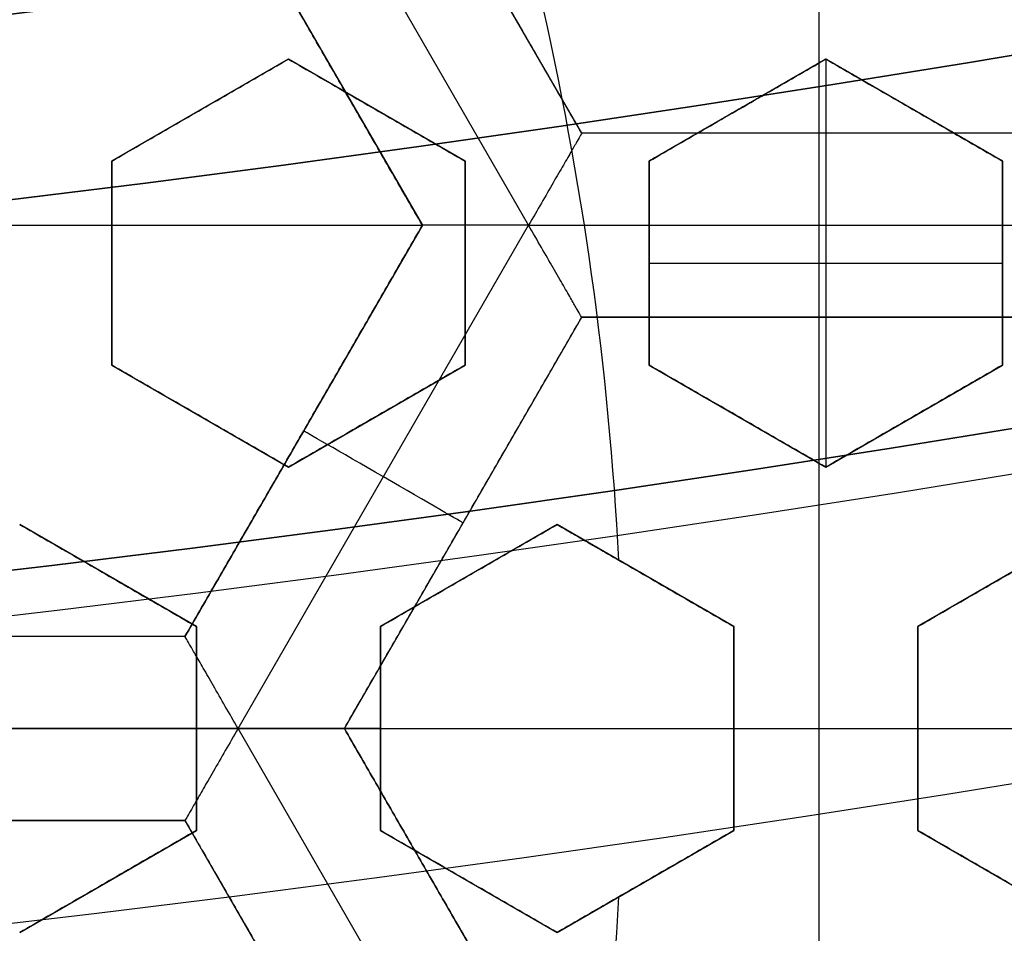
# Model space of a CAD drawing. Header units: centimetres. Extents: x -14.2 to 14.2, y -23.9 to 0.
# Tile 55 of 256: x 0.365 to 0.499, y -23.078 to -22.954. Entities that reach past the tile are written whole.
import ezdxf

# ---------------------------------------------------------------- set-up
doc = ezdxf.new("R2010")
doc.units = ezdxf.units.CM
doc.layers.add('Default', color=7, linetype='Continuous', true_color=0x000000)

# ---------------------------------------------------------------- blocks, each defined once
blk = doc.blocks.new('Block 10')
at = {"layer": 'Default', "extrusion": (0, -1, 0)}
for centre, radius in [((0, 20, 11.64412469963), 3.056153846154), ((0, 20, 11.74393517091), 3.15), ((0, 20, 12.75), 3.15), ((0, 20, 12.8), 3.149999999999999), ((0, 20, 12.85), 3.15), ((0, 20, 13.5), 3), ((0, 20, 16.45), 3.05), ((0, 20, 16.45), 2.975), ((0, 20, 16.65), 3.05)]:
    blk.add_arc(centre, radius, 0, 180, dxfattribs=at)
at = {"layer": 'Default', "extrusion": (0, 1, 0)}
for centre, radius, end in [((0, 20, -11.821967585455), 3.149999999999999, 180), ((0, 20, -11.9), 3.15, 180), ((0, 20, -13.625), 3, 179.9999999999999), ((0, 20, -13.75), 3, 180), ((0, 20, -16.30510174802), 3.097618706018, 180), ((3.552713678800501e-16, 20, -16.41899023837), 3.15, 180), ((0, 20, -16.534495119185), 3.149999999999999, 180), ((0, 20, -16.55), 3.050000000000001, 180), ((0, 20, -16.55), 2.974999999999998, 180), ((0, 20, -16.65), 3.15, 180), ((0, 20, -16.65), 2.975, 180)]:
    blk.add_arc(centre, radius, 0, end, dxfattribs=at)

msp = doc.modelspace()

# ---------------------------------------------------------------- linework, layer by layer
at = {"layer": 'Default'}
for p, q in [((0.4736, -22.96914163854, -4.2725), (0.4736, -22.85742436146, -4.2725)), ((0.434134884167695, -22.98164069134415, -4.352499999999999), (0.3946678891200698, -22.9132818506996, -4.3525)), ((0.4413502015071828, -22.96914198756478, -4.306251), (0.4090998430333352, -22.91328272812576, -4.306251)), ((0.3874504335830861, -22.92578237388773, -4.306251), (0.4197007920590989, -22.98164163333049, -4.306251)), ((0.4035755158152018, -22.95371183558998, -4.340002), (0.4035755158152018, -22.95371183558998, -4.2725)), ((0.4015000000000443, -22.95906733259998, -3.100746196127), (0.3775000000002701, -22.97292373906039, -3.100746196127)), ((0.4255000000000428, -22.97292373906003, -3.109324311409), (0.4015000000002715, -22.95906733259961, -3.109324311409)), ((0.4745000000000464, -22.95906733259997, -3.120229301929), (0.4505000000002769, -22.97292373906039, -3.120229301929)), ((0.4985000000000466, -22.97292373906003, -3.12497704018), (0.4745000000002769, -22.95906733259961, -3.12497704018)), ((0.4745000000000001, -22.9590673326, -3.145), (0.4745000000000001, -23.01449295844, -3.145)), ((0.3895000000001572, -22.96599553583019, -3.127342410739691), (0.3895000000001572, -22.96599553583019, -3.07413352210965)), ((0.4135000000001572, -22.96599553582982, -3.135892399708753), (0.4135000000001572, -22.96599553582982, -3.082683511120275)), ((0.4625000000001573, -22.96599553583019, -3.145), (0.4625000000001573, -22.96599553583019, -3.100197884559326)), ((0.4865000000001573, -22.96599553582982, -3.145), (0.4865000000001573, -22.96599553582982, -3.108799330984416)), ((0.5058504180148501, -22.96914163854, -4.306251), (0.44135, -22.96914163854, -4.306251)), ((0.47360041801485, -22.96914163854, -4.340002), (0.47360041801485, -22.96914163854, -4.2725)), ((0.3775, -22.97292373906, -3.0951128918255), (0.3775, -23.00063655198, -3.0951128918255)), ((0.4255, -23.00063655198, -3.112360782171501), (0.4255, -22.97292373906, -3.112360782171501)), ((0.4505, -22.97292373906, -3.1195287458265), (0.4505, -23.00063655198, -3.1195287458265)), ((0.4985000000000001, -23.00063655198, -3.128217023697), (0.4985000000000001, -22.97292373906, -3.128217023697)), ((0.2907006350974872, -22.981641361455, -4.2725), (0.4197006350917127, -22.981641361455, -4.2725)), ((0.4197007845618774, -22.98164110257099, -4.306251), (0.3874506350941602, -23.03750000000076, -4.306251)), ((0.3946689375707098, -23.04999933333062, -4.3525), (0.4341345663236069, -22.98164285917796, -4.3525)), ((0.4341348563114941, -22.98164336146, -4.352499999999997), (0.5130664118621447, -22.98164336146, -4.352499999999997)), ((0.3775, -22.98678014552, -3.121628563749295), (0.3775, -22.98678014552, -3.068419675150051)), ((0.4255, -22.98678014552, -3.138885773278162), (0.4255, -22.98678014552, -3.085676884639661)), ((0.4505, -22.98678014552, -3.145), (0.4505, -22.98678014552, -3.094682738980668)), ((0.4505, -22.98678014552, -3.145), (0.4985000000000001, -22.98678014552, -3.145)), ((0.4985000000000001, -22.98678014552, -3.145), (0.4985000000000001, -22.98678014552, -3.111999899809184)), ((0.4090999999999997, -23.05, -4.306251), (0.4413499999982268, -22.99414136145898, -4.306251)), ((0.44135, -22.99414136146, -4.306251), (0.50585, -22.99414136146, -4.306251)), ((0.4736, -23.10585863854, -4.2725), (0.4736, -22.99414136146, -4.2725)), ((0.4736, -22.99414136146, -4.340002), (0.4736, -22.99414136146, -4.2725)), ((0.3775000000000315, -23.00063655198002, -3.0983483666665), (0.4014999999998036, -23.01449295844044, -3.0983483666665)), ((0.4015000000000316, -23.01449295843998, -3.1070181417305), (0.425499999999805, -23.00063655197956, -3.1070181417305)), ((0.4505000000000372, -23.00063655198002, -3.1195287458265), (0.4744999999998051, -23.01449295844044, -3.1195287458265)), ((0.4745000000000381, -23.01449295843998, -3.1236471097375), (0.4984999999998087, -23.00063655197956, -3.1236471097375)), ((0.3894999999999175, -23.00756475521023, -3.124921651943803), (0.3894999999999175, -23.00756475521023, -3.07171276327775)), ((0.4134999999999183, -23.00756475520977, -3.13360851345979), (0.4134999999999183, -23.00756475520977, -3.080399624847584)), ((0.4624999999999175, -23.00756475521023, -3.145), (0.4624999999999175, -23.00756475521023, -3.098150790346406)), ((0.4864999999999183, -23.00756475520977, -3.145), (0.4864999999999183, -23.00756475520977, -3.106851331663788)), ((0.4035757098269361, -23.00957055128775, -4.340002), (0.4035757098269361, -23.00957055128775, -4.2725)), ((0.3889999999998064, -23.03614359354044, -3.0931647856), (0.3650000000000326, -23.02228718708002, -3.0931647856)), ((0.4379999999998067, -23.02228718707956, -3.1109648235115), (0.4140000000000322, -23.03614359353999, -3.1109648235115)), ((0.4252249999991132, -23.02207068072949, -4.340002), (0.4252249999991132, -23.02207068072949, -4.2725)), ((0.4619999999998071, -23.03614359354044, -3.1169226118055), (0.4380000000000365, -23.02228718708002, -3.1169226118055)), ((0.5109999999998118, -23.02228718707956, -3.125716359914), (0.4870000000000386, -23.03614359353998, -3.125716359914)), ((0.3769999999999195, -23.02921539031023, -3.119741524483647), (0.3769999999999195, -23.02921539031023, -3.066532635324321)), ((0.4259999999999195, -23.02921539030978, -3.137552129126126), (0.4259999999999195, -23.02921539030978, -3.084343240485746)), ((0.4499999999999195, -23.02921539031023, -3.145), (0.4499999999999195, -23.02921539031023, -3.093068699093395)), ((0.389, -23.06385640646, -3.097341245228), (0.389, -23.03614359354, -3.097341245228)), ((0.414, -23.03614359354, -3.106437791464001), (0.414, -23.06385640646, -3.106437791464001)), ((0.462, -23.06385640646, -3.12113086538), (0.462, -23.03614359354, -3.12113086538)), ((0.487, -23.03614359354, -3.125680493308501), (0.487, -23.06385640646, -3.125680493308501)), ((0.38745094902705, -23.0375, -4.306251), (0.3229506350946, -23.0375, -4.306251)), ((0.1937629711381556, -23.05, -3.145), (0.462, -23.05, -3.145)), ((0.3946674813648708, -23.049998, -4.352499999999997), (0.3157341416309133, -23.049998, -4.352499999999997)), ((0.389, -23.05, -3.123900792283), (0.389, -23.05, -3.070691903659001)), ((0.4341349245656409, -23.11835776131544, -4.352499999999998), (0.3946682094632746, -23.04999940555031, -4.3525)), ((0.4091, -23.05, -4.2725), (0.5381, -23.05, -4.2725)), ((0.4413502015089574, -23.10585898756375, -4.306251), (0.4091000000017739, -23.04999999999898, -4.306251)), ((0.414, -23.05, -3.13300004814), (0.414, -23.05, -3.079791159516)), ((0.462, -23.05, -3.145), (0.462, -23.05, -3.09726173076)), ((0.487, -23.05, -3.145), (0.487, -23.05, -3.106360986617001)), ((0.487, -23.05, -3.145), (0.5349999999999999, -23.05, -3.145)), ((0.3229502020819, -23.0625, -4.306251), (0.38745094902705, -23.0625, -4.306251)), ((0.3874504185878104, -23.06249962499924, -4.306251), (0.4197007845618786, -23.11835889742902, -4.306251)), ((0.3650000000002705, -23.0777128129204, -3.0931647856), (0.3890000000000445, -23.06385640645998, -3.0931647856)), ((0.4140000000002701, -23.06385640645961, -3.1109648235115), (0.4380000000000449, -23.07771281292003, -3.1109648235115)), ((0.4380000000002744, -23.0777128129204, -3.1169226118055), (0.4620000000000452, -23.06385640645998, -3.1169226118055)), ((0.4870000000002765, -23.06385640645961, -3.125716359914), (0.5110000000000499, -23.07771281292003, -3.125716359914)), ((0.3770000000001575, -23.07078460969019, -3.119741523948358), (0.3770000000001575, -23.07078460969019, -3.066532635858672)), ((0.4260000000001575, -23.07078460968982, -3.137552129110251), (0.4260000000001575, -23.07078460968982, -3.084343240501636)), ((0.4500000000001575, -23.07078460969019, -3.145), (0.4500000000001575, -23.07078460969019, -3.093068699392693))]:
    msp.add_line(p, q, dxfattribs=at)
at = {"layer": 'Default', "extrusion": (0, 0, -1)}
for centre, radius, start, end in [((0, -23.05, 3), 0.9, 90, 270), ((0, -23.05, 3.789997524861), 0.9, 90, 270), ((0, -23.05, 4.600000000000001), 0.8550000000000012, 90.00000000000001, 270), ((0, -23.05, 4.286758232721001), 0.835, 90.00000000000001, 270), ((0, -23.05, 4.3375), 0.82, 0, 180), ((0, -23.05, 4.295), 0.8074999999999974, 90, 270), ((0, -23.05, 4.3125), 0.795, 0, 180), ((0, -23.05, 4.178651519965), 0.775, 90.00000000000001, 180), ((0, -23.05, 4.2025), 0.7575000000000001, 0, 180), ((0, -23.05, 4.245), 0.7574999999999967, 90, 270), ((0, -23.05, 4.2725), 0.7275, 0, 180), ((0, -23.05, 3.125), 0.6775000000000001, 0, 180), ((0, -23.05, 3.135), 0.677500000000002, 0, 180), ((-4.440892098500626e-17, -23.05, 3.1075), 0.6725, 0, 180), ((-4.440892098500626e-17, -23.05, 3.145), 0.6725, 0, 180), ((-4.440892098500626e-17, -23.05, 4.2725), 0.6675, 0, 180), ((0, -23.05, 3.126519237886), 0.6125, 0, 180), ((0, -23.05, 3.1125), 0.6075, 0, 180), ((0, -23.05, 3.145), 0.6075, 0, 180), ((0, -23.05, 3.05), 0.6000000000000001, 90, 270), ((0, -23.05, 3.120895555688), 0.5500000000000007, 0, 180), ((0, -23.05, 4.3375), 0.82, 180, 0), ((0, -23.05, 4.3125), 0.795, 180, 0), ((0, -23.05, 4.2025), 0.7575000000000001, 180, 0), ((0, -23.05, 4.2725), 0.7275, 180, 0), ((0, -23.05, 3.125), 0.6775000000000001, 180, 0), ((0, -23.05, 3.135), 0.6774999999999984, 180, 0), ((4.440892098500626e-17, -23.05, 3.145), 0.6725, 180, 0), ((4.440892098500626e-17, -23.05, 3.1075), 0.6725, 180, 0), ((4.440892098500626e-17, -23.05, 4.2725), 0.6675, 180, 0), ((0, -23.05, 3.126519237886), 0.6125, 180, 0), ((0, -23.05, 3.145), 0.6075, 180, 0), ((0, -23.05, 3.1125), 0.6075, 180, 0), ((0, -23.05, 4.378480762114), 0.6075, 180, 0), ((0, -23.05, 4.3975), 0.6075, 180, 0), ((0, -23.05, 3.120895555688), 0.5500000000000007, 180, 0)]:
    msp.add_arc(centre, radius, start, end, dxfattribs=at)
at = {"layer": 'Default'}
for centre, radius, start, end in [((-8.96831017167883e-45, -23.05, -4.58), 0.8349999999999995, 270, 90), ((0, -23.05, -4.4333791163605), 0.8349999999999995, 270, 89.99999999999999), ((0, -23.05, -4.3125), 0.7825000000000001, 0, 180), ((0, -23.05, -4.207003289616), 0.775, 270, 90), ((0, -23.05, -4.192827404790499), 0.775, 270, 89.99999999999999), ((0, -23.05, -4.287500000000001), 0.7575000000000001, 0, 180), ((0, -23.05, -4.245), 0.7575000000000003, 0, 180), ((0, -23.05, -3.1), 0.7025000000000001, 0, 180), ((0, -23.05, -3.145), 0.6775000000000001, 0, 180), ((0, -23.05, -3.12625), 0.6724999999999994, 0, 180), ((0, -23.05, -4.3675), 0.6675, 0, 180), ((0, -23.05, -4.32), 0.6675000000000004, 0, 180), ((0, -23.05, -4.3975), 0.6375000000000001, 0, 180), ((0, -23.05, -3.1075), 0.6367740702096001, 0, 180), ((-4.440892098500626e-17, -23.05, -3.145), 0.6231698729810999, 0, 180), ((0, -23.05, -4.378480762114), 0.6075, 0, 180), ((0, -23.05, -4.3975), 0.6075, 0, 180), ((0, -23.05, -4.387990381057), 0.6074999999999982, 0, 180), ((0, -23.05, -3.12875), 0.6074999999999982, 0, 180), ((0, -23.05, -3), 0.6000000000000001, 270, 90), ((0, -23.05, -3.1), 0.6000000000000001, 270, 90), ((0, -23.05, -3.1125), 0.55, 0, 180), ((-5.000444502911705e-14, -23.05, -3.129291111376), 0.55000000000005, 0, 180), ((4.499418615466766e-11, -23.0499999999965, -3.144999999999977), 0.4469695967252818, 2.933217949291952, 12.94174343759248), ((0, -23.05, -4.3125), 0.7825000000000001, 180, 0), ((0, -23.05, -4.287500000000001), 0.7575000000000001, 180, 0), ((0, -23.05, -4.245), 0.7574999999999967, 180, 0), ((0, -23.05, -3.1), 0.7025000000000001, 180, 0), ((0, -23.05, -3.145), 0.6775000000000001, 180, 0), ((0, -23.05, -3.12625), 0.6724999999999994, 180, 0), ((0, -23.05, -4.3675), 0.6675, 180, 0), ((0, -23.05, -4.32), 0.6675000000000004, 180, 0), ((0, -23.05, -4.3975), 0.6375000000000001, 180, 0), ((0, -23.05, -3.1075), 0.6367740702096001, 180, 0), ((4.440892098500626e-17, -23.05, -3.145), 0.6231698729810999, 180, 0), ((0, -23.05, -3.12875), 0.6074999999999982, 180, 0), ((0, -23.05, -4.387990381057), 0.6074999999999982, 180, 0), ((-5.000444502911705e-14, -23.05, -3.129291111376), 0.55000000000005, 180, 0), ((0, -23.05, -3.1125), 0.55, 180, 0), ((0, -23.05, -4.178651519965), 0.775, 270, 0), ((4.473434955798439e-11, -23.05000000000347, -3.144999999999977), 0.4469695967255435, 347.058256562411, 357.0667820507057)]:
    msp.add_arc(centre, radius, start, end, dxfattribs=at)
at = {"layer": 'Default', "extrusion": (1, 0, 0)}
msp.add_arc((-22.98164336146, -4.340001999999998, 0.47360044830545), 0.01249799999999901, 180, 0, dxfattribs=at)
at = {"layer": 'Default', "extrusion": (0.5000000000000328, 0.8660254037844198, 0)}
msp.add_arc((-11.86679299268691, -4.340002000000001, -19.72508516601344), 0.0124979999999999, 180.0000000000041, 0, dxfattribs=at)
at = {"layer": 'Default'}
for points, degree in [([(-4.096018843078e-09, -22.15000495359, -4.579995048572), (0.0235431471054, -22.15000495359, -4.579995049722), (0.07063544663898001, -22.15184318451, -4.579973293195), (0.1409862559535, -22.16017569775, -4.579982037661), (0.2102233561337, -22.17394612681, -4.579979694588), (0.2783909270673, -22.19316196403, -4.579980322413), (0.3447773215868, -22.21765944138, -4.579980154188), (0.4089202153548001, -22.24722175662, -4.579980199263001), (0.4707621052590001, -22.28185098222, -4.579980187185), (0.5295038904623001, -22.32110534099, -4.579980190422), (0.5850604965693, -22.36488898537, -4.579980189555), (0.6370893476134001, -22.4129891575, -4.579980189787), (0.6850100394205, -22.46482907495, -4.579980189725), (0.7288631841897, -22.52044148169, -4.579980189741), (0.7681839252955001, -22.57930260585, -4.579980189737), (0.8026905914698, -22.64090902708, -4.579980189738), (0.8323654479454, -22.70527023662, -4.579980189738), (0.8568215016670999, -22.77157842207, -4.579980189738), (0.8760232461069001, -22.83963047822, -4.579980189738), (0.8898444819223, -22.90913392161, -4.579980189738), (0.8981408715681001, -22.97924562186, -4.579980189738), (0.9009294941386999, -23.04999944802, -4.579980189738), (0.8981411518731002, -23.120750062, -4.579980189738), (0.8898450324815, -23.19086321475, -4.579980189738), (0.8760234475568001, -23.26036834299, -4.579980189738), (0.8568232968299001, -23.32841603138, -4.579980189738), (0.8323660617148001, -23.39472852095, -4.579980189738), (0.8026916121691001, -23.45908876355, -4.579980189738), (0.7681862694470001, -23.52069365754, -4.579980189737), (0.7288638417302, -23.57955763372, -4.579980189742), (0.6850126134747, -23.63516781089, -4.579980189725), (0.6370916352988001, -23.68700868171, -4.579980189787), (0.5850613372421, -23.73511020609, -4.579980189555), (0.5295085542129, -23.77889124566, -4.579980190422), (0.4707636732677, -23.81814817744, -4.579980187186), (0.4089218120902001, -23.85277733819, -4.579980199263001), (0.3447812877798, -23.88233894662, -4.579980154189), (0.2783916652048, -23.90683785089, -4.579980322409), (0.2102250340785, -23.9260534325, -4.579979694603), (0.1409877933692, -23.93982409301, -4.579982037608), (0.07063561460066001, -23.94815682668, -4.579973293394), (0.02354317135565, -23.94999504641, -4.579995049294), (4.096019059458e-09, -23.94999504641, -4.579995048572)], 3), ([(-5.339996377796e-09, -22.17000645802, -4.599993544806), (0.02306651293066, -22.17000645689, -4.599993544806), (0.06904166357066, -22.17182974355, -4.600002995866), (0.1378559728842, -22.17996648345, -4.59999919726), (0.2055461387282, -22.19343352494, -4.600000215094), (0.2722006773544, -22.21222166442, -4.599999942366), (0.3371088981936, -22.23617422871, -4.600000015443), (0.3998249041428, -22.26507881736, -4.599999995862), (0.4602915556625, -22.2989380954, -4.600000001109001), (0.517726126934, -22.33731897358, -4.599999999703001), (0.5720472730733, -22.38012900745, -4.600000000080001), (0.6229187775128, -22.42715937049, -4.599999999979), (0.6697729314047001, -22.47784557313, -4.600000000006), (0.7126508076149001, -22.53222120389, -4.599999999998), (0.7510967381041, -22.58977287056, -4.600000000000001), (0.7848356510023, -22.65000854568, -4.600000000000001), (0.8138506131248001, -22.71293852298, -4.600000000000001), (0.8377625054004, -22.77777137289, -4.600000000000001), (0.8565371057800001, -22.84430942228, -4.600000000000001), (0.8700509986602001, -22.91226725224, -4.600000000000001), (0.8781627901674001, -22.98081882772, -4.600000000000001), (0.8808894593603, -23.04999872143, -4.600000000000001), (0.8781631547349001, -23.11917592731, -4.600000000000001), (0.8700516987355, -23.18772887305, -4.600000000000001), (0.8565375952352, -23.25568824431, -4.600000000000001), (0.8377644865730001, -23.32222251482, -4.600000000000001), (0.8138516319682, -23.38705922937, -4.600000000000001), (0.7848371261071, -23.44998837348, -4.600000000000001), (0.7510995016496, -23.51022269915, -4.600000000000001), (0.7126521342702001, -23.56777698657, -4.599999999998), (0.6697761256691, -23.62215059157, -4.600000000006), (0.6229218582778, -23.67283766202, -4.599999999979), (0.5720491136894, -23.71986933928, -4.600000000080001), (0.5177314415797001, -23.76267714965, -4.599999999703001), (0.4602938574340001, -23.80106061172, -4.600000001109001), (0.3998271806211, -23.83491993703, -4.599999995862), (0.3371134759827, -23.86382390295, -4.600000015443), (0.2722021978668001, -23.88777789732, -4.599999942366), (0.205548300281, -23.90656593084, -4.600000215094), (0.13785759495, -23.92003330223, -4.59999919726), (0.06904173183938, -23.92817027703, -4.600002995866), (0.02306648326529, -23.92999354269, -4.599993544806), (5.339996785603e-09, -23.92999354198, -4.599993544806)], 3), ([(0.44135, -22.96914256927, -4.340002), (0.42522468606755, -22.941212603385, -4.340002), (0.4090993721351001, -22.9132826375, -4.340002)], 2), ([(0.44135, -22.96914163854, -4.2725), (0.425225, -22.94121231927, -4.2725), (0.4091, -22.913283, -4.2725)], 2), ([(0.4197006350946, -22.98164136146, -4.2725), (0.4035756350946, -22.953712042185, -4.2725), (0.3874506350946, -22.92578272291, -4.2725)], 2), ([(0.4197018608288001, -22.98164137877, -4.340002), (0.40357654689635, -22.953711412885, -4.340002), (0.3874512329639, -22.925781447, -4.340002)], 2), ([(0.3774999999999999, -22.97292373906, -3.122549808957), (0.3800752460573, -22.97143692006, -3.123576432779), (0.3852866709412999, -22.9684281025, -3.125656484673), (0.3932852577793, -22.96381011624, -3.128856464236), (0.3987412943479, -22.96066007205, -3.131044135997), (0.4014999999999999, -22.9590673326, -3.132151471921)], 3), ([(0.3775000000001, -22.97292373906, -3.069340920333), (0.3800739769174, -22.9714376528, -3.070367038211), (0.3852837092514, -22.96842981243, -3.07244641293), (0.3932822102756, -22.96381187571, -3.075646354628), (0.3987399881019, -22.96066082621, -3.07783472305), (0.4015000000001, -22.9590673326, -3.078942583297)], 3), ([(0.4014999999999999, -22.9590673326, -3.132151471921), (0.4040771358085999, -22.96055524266, -3.132946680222), (0.4092910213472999, -22.96356548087, -3.134566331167), (0.4172811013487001, -22.96817855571, -3.1370810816), (0.4227394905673, -22.9713299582, -3.138820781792), (0.4255, -22.97292373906, -3.139706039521)], 3), ([(0.4014999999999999, -22.9590673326, -3.132151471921), (0.4015000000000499, -22.9590673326, -3.105547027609), (0.4015000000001, -22.9590673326, -3.078942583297)], 2), ([(0.4015000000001, -22.9590673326, -3.078942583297), (0.4040789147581, -22.96055626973, -3.079738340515), (0.4092951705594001, -22.96356787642, -3.081358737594), (0.4172853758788, -22.96818102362, -3.083873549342), (0.4227413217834, -22.97133101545, -3.085612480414), (0.4255000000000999, -22.97292373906, -3.086497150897)], 3), ([(0.4505000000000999, -22.97292373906, -3.095458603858), (0.4530797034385, -22.97143434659, -3.096475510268), (0.4582970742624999, -22.96842209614, -3.098534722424), (0.4662954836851, -22.96380421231, -3.101699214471), (0.4717456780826, -22.9606575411, -3.103860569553), (0.4745000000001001, -22.9590673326, -3.10495408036)], 3), ([(0.4744999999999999, -22.9590673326, -3.145), (0.4625, -22.96599553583, -3.145), (0.4505, -22.97292373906, -3.145)], 2), ([(0.4744999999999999, -22.9590673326, -3.145), (0.47450000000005, -22.9590673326, -3.12497704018), (0.4745000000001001, -22.9590673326, -3.10495408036)], 2), ([(0.4745000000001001, -22.9590673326, -3.10495408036), (0.4770855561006, -22.96056010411, -3.105776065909), (0.4823106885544, -22.96357683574, -3.107445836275), (0.4903031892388, -22.96819130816, -3.110026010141), (0.4957489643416, -22.97133542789, -3.111801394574), (0.4985000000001, -22.97292373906, -3.112702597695)], 3), ([(0.4985000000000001, -22.97292373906, -3.145), (0.4865, -22.96599553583, -3.145), (0.4744999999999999, -22.9590673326, -3.145)], 2), ([(0.44135, -22.96914256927, -4.340002), (0.44135, -22.96914256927, -4.340857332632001), (0.4412509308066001, -22.96932369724, -4.342582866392), (0.4407865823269, -22.97012415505, -4.345088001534), (0.4400085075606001, -22.97147278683, -4.347437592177), (0.4389112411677, -22.97337325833, -4.349517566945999), (0.4375177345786, -22.97578611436, -4.351174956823), (0.4358953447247, -22.97859929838, -4.352248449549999), (0.4347265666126, -22.98061586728, -4.352500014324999), (0.4341340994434, -22.98164205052, -4.352499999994)], 3), ([(0.50585, -22.96914163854, -4.2725), (0.4736, -22.96914163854, -4.2725), (0.44135, -22.96914163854, -4.2725)], 2), ([(0.44135, -22.96914163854, -4.2725), (0.44135, -22.969142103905, -4.306251), (0.44135, -22.96914256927, -4.340002)], 2), ([(0.5058508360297, -22.96914305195, -4.340002), (0.47360041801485, -22.96914281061, -4.340002), (0.44135, -22.96914256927, -4.340002)], 2), ([(0.3775000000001, -22.97292373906, -3.069340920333), (0.37750000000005, -22.97292373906, -3.095945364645), (0.3774999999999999, -22.97292373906, -3.122549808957)], 2), ([(0.3774999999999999, -23.00063655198, -3.120884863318), (0.3774999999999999, -22.99755339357, -3.121030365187), (0.3774999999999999, -22.99138973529, -3.12134805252), (0.3774999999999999, -22.98215243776, -3.121903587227), (0.3774999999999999, -22.97599913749, -3.122325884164), (0.3774999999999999, -22.97292373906, -3.122549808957)], 3), ([(0.3775000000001, -23.00063655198, -3.067675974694), (0.3775000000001, -22.99755319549, -3.067821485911), (0.3774999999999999, -22.99138927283, -3.068139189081), (0.3774999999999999, -22.98215193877, -3.068694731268), (0.3775000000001, -22.97599892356, -3.069117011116), (0.3775000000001, -22.97292373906, -3.069340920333)], 3), ([(0.4255000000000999, -22.97292373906, -3.086497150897), (0.4255000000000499, -22.97292373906, -3.113101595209), (0.4255, -22.97292373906, -3.139706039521)], 2), ([(0.4255, -22.97292373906, -3.139706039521), (0.4255, -22.97599937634, -3.139506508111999), (0.4255, -22.98215300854, -3.139130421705), (0.4255, -22.99139061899, -3.1386361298), (0.4255, -22.99755377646, -3.138353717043), (0.4255, -23.00063655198, -3.138224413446)], 3), ([(0.4255000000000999, -22.97292373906, -3.086497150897), (0.4255000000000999, -22.97599951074, -3.086297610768), (0.4254999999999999, -22.98215332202, -3.085921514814), (0.4254999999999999, -22.99139090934, -3.085427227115), (0.4255000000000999, -22.99755390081, -3.085144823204), (0.4255000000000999, -23.00063655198, -3.085015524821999)], 3), ([(0.4505, -22.97292373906, -3.145), (0.45050000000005, -22.97292373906, -3.120229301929), (0.4505000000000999, -22.97292373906, -3.095458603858)], 2), ([(0.4505000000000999, -23.00063655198, -3.094057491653), (0.4505000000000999, -22.99755405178, -3.094179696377), (0.4504999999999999, -22.99139125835, -3.094446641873), (0.4504999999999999, -22.98215356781, -3.094914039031), (0.4505000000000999, -22.97599961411, -3.095269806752), (0.4505000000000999, -22.97292373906, -3.095458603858)], 3), ([(0.4505, -22.97292373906, -3.145), (0.4505, -22.98678014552, -3.145), (0.4505, -23.00063655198, -3.145)], 2), ([(0.4985000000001, -22.97292373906, -3.112702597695), (0.49850000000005, -22.97292373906, -3.1288512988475), (0.4985000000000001, -22.97292373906, -3.145)], 2), ([(0.4985000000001, -22.97292373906, -3.112702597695), (0.4985000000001, -22.9760001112, -3.11253150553), (0.4984999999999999, -22.98215473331, -3.112209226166), (0.4984999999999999, -22.99139249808, -3.111786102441), (0.4985000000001, -22.99755458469, -3.111544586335), (0.4985000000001, -23.00063655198, -3.111434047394)], 3), ([(0.4985000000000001, -23.00063655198, -3.145), (0.4985000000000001, -22.98678014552, -3.145), (0.4985000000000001, -22.97292373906, -3.145)], 2), ([(0.4197006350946, -22.98164136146, -4.2725), (0.4035756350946, -23.00957068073, -4.2725), (0.3874506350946, -23.0375, -4.2725)], 2), ([(0.3874512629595, -23.0375003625, -4.340002), (0.40357656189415, -23.009570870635, -4.340002), (0.4197018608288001, -22.98164137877, -4.340002)], 2), ([(0.4197018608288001, -22.98164137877, -4.340002), (0.4197012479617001, -22.981641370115, -4.306251), (0.4197006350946, -22.98164136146, -4.2725)], 2), ([(0.4341340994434, -22.98164205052, -4.352499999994), (0.4329484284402, -22.98164205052, -4.352499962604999), (0.4306190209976, -22.98164124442, -4.352248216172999), (0.427371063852, -22.98164156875, -4.35117448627), (0.4245854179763, -22.98164148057, -4.349517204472), (0.4223911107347, -22.98164150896, -4.347437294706), (0.4208342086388, -22.9816414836, -4.34508785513), (0.4199092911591, -22.98164155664, -4.342582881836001), (0.4197018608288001, -22.98164137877, -4.340857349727), (0.4197018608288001, -22.98164137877, -4.340002)], 3), ([(0.44135, -22.99414136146, -4.340002), (0.44135, -22.99414136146, -4.340857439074), (0.4412477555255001, -22.99396426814, -4.342583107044), (0.4407846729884, -22.99316218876, -4.34508804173), (0.4400063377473, -22.99181406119, -4.347437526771), (0.4389090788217, -22.98991359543, -4.34951744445), (0.4375162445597, -22.98750097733, -4.351174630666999), (0.4358922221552, -22.98468867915, -4.352248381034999), (0.4347271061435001, -22.98266916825, -4.352500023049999), (0.4341340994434, -22.98164205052, -4.352499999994)], 3), ([(0.4091, -23.05, -4.2725), (0.425225, -23.02207068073, -4.2725), (0.44135, -22.99414136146, -4.2725)], 2), ([(0.4091, -23.05, -4.340002), (0.425225, -23.02207068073, -4.340002), (0.44135, -22.99414136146, -4.340002)], 2), ([(0.50585, -22.99414136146, -4.340002), (0.4736, -22.99414136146, -4.340002), (0.44135, -22.99414136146, -4.340002)], 2), ([(0.44135, -22.99414136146, -4.2725), (0.4736, -22.99414136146, -4.2725), (0.50585, -22.99414136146, -4.2725)], 2), ([(0.44135, -22.99414136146, -4.2725), (0.44135, -22.99414136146, -4.306251), (0.44135, -22.99414136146, -4.340002)], 2), ([(0.3775000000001, -23.00063655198, -3.067675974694), (0.37750000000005, -23.00063655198, -3.094280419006), (0.3774999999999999, -23.00063655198, -3.120884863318)], 2), ([(0.4014999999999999, -23.01449295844, -3.129020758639), (0.3987111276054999, -23.01288280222, -3.128061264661), (0.3932149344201, -23.0097095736, -3.126179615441), (0.3852279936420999, -23.00509831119, -3.123472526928), (0.3800501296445, -23.00210887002, -3.121735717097), (0.3774999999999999, -23.00063655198, -3.120884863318)], 3), ([(0.4015000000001, -23.01449295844, -3.075811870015), (0.3987090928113, -23.01288162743, -3.074851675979), (0.3932101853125, -23.0097068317, -3.072969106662), (0.3852234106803, -23.00509566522, -3.070262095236), (0.3800481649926, -23.00210773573, -3.068526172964), (0.3775000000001, -23.00063655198, -3.067675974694)], 3), ([(0.4255, -23.00063655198, -3.138224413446), (0.4227248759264, -23.00223877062, -3.137153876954), (0.4172469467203, -23.00540145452, -3.135044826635), (0.409249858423, -23.0100185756, -3.131978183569), (0.4040594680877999, -23.01301524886, -3.12999608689), (0.4014999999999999, -23.01449295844, -3.129020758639)], 3), ([(0.4255000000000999, -23.00063655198, -3.085015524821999), (0.4227260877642, -23.00223807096, -3.083945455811), (0.4172497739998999, -23.00539982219, -3.081837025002), (0.4092525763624, -23.0100170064, -3.078770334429), (0.4040606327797, -23.01301457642, -3.076787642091), (0.4015000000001, -23.01449295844, -3.075811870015)], 3), ([(0.4255000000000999, -23.00063655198, -3.085015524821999), (0.4255000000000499, -23.00063655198, -3.111619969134), (0.4255, -23.00063655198, -3.138224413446)], 2), ([(0.4505, -23.00063655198, -3.145), (0.45050000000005, -23.00063655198, -3.1195287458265), (0.4505000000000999, -23.00063655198, -3.094057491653)], 2), ([(0.4745000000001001, -23.01449295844, -3.102294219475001), (0.4717254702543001, -23.01289108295, -3.101330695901), (0.4662483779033, -23.00972888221, -3.099436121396), (0.4582580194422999, -23.0051156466, -3.096694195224), (0.4530629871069, -23.00211629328, -3.094926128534), (0.4505000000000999, -23.00063655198, -3.094057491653)], 3), ([(0.4505, -23.00063655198, -3.145), (0.4625, -23.00756475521, -3.145), (0.4744999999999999, -23.01449295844, -3.145)], 2), ([(0.4985000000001, -23.00063655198, -3.111434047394), (0.4957362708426, -23.00223219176, -3.110375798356), (0.4902735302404, -23.00538610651, -3.108287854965), (0.4822759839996, -23.01000349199, -3.105242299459), (0.4770706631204, -23.0130087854, -3.103267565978), (0.4745000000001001, -23.01449295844, -3.102294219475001)], 3), ([(0.4744999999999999, -23.01449295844, -3.145), (0.4865, -23.00756475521, -3.145), (0.4985000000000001, -23.00063655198, -3.145)], 2), ([(0.4985000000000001, -23.00063655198, -3.145), (0.49850000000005, -23.00063655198, -3.128217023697), (0.4985000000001, -23.00063655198, -3.111434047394)], 2), ([(0.4015000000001, -23.01449295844, -3.075811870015), (0.4015000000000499, -23.01449295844, -3.102416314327), (0.4014999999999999, -23.01449295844, -3.129020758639)], 2), ([(0.4744999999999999, -23.01449295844, -3.145), (0.47450000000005, -23.01449295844, -3.1236471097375), (0.4745000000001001, -23.01449295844, -3.102294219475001)], 2), ([(0.365, -23.02228718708, -3.115547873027), (0.367534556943, -23.02375051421, -3.116427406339), (0.3726917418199, -23.02672801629, -3.118225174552), (0.3806849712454, -23.03134290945, -3.121036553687), (0.3861983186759, -23.03452604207, -3.122992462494), (0.389, -23.03614359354, -3.123990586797)], 3), ([(0.3650000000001, -23.02228718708, -3.062338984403), (0.3675347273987, -23.02375061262, -3.063218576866), (0.3726921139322, -23.02672823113, -3.065016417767), (0.3806832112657, -23.03134189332, -3.067827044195), (0.3861975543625, -23.0345256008, -3.069783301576), (0.3890000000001, -23.03614359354, -3.070781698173)], 3), ([(0.4139999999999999, -23.03614359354, -3.133084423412), (0.4165558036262, -23.03466799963, -3.134032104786), (0.4217413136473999, -23.03167414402, -3.135959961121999), (0.4297378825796, -23.0270573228, -3.138948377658), (0.4352209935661, -23.02389164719, -3.141007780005), (0.438, -23.02228718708, -3.142054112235)], 3), ([(0.4140000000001, -23.03614359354, -3.079875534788), (0.4165547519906, -23.03466860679, -3.08082282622), (0.4217388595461, -23.0316755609, -3.082750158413), (0.4297353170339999, -23.02705880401, -3.085738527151), (0.4352198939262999, -23.02389228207, -3.087798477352), (0.4380000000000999, -23.02228718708, -3.088845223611)], 3), ([(0.4380000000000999, -23.02228718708, -3.088845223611), (0.43800000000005, -23.02228718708, -3.115449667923), (0.438, -23.02228718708, -3.142054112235)], 2), ([(0.438, -23.02228718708, -3.142054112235), (0.4389172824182, -23.02281678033, -3.142375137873), (0.4407613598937, -23.02388145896, -3.143021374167), (0.4435555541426, -23.02549468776, -3.144003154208), (0.4454379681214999, -23.02658149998, -3.144666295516), (0.4463840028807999, -23.0271276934, -3.145)], 3), ([(0.4380000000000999, -23.02228718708, -3.088845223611), (0.440552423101, -23.02376082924, -3.089738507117), (0.445733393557, -23.02675206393, -3.091558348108), (0.4537253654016, -23.03136623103, -3.094385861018), (0.4592156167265, -23.03453602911, -3.096341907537), (0.4620000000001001, -23.03614359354, -3.097337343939)], 3), ([(0.4870000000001, -23.03614359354, -3.106432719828), (0.489566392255, -23.03466188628, -3.107381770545), (0.4947660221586, -23.03165987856, -3.10930903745), (0.5027630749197, -23.02704277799, -3.112286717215), (0.5082317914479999, -23.02388541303, -3.114332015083), (0.5110000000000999, -23.02228718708, -3.115369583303)], 3), ([(0.511, -23.02228718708, -3.145), (0.499, -23.02921539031, -3.145), (0.4869999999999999, -23.03614359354, -3.145)], 2), ([(0.462, -23.03614359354, -3.145), (0.4541920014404, -23.03163564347, -3.145), (0.4463840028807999, -23.0271276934, -3.145)], 2), ([(0.3890000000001, -23.03614359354, -3.070781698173), (0.38900000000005, -23.03614359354, -3.097386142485), (0.389, -23.03614359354, -3.123990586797)], 2), ([(0.389, -23.03614359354, -3.123990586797), (0.389, -23.03768300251, -3.123970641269), (0.389, -23.04076194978, -3.123937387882), (0.389, -23.0453808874, -3.123907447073), (0.389, -23.04846026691, -3.123900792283), (0.389, -23.05, -3.123900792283)], 3), ([(0.3890000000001, -23.03614359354, -3.070781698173), (0.3890000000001, -23.03768300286, -3.07076175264), (0.389, -23.04076195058, -3.07072849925), (0.389, -23.04538088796, -3.070698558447), (0.3890000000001, -23.04846026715, -3.070691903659), (0.3890000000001, -23.05, -3.070691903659)], 3), ([(0.4140000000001, -23.03614359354, -3.079875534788), (0.41400000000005, -23.03614359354, -3.1064799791), (0.4139999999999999, -23.03614359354, -3.133084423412)], 2), ([(0.4139999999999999, -23.05, -3.13300004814), (0.4139999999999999, -23.04846028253, -3.13300004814), (0.4139999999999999, -23.04538092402, -3.133006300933), (0.4139999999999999, -23.04076200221, -3.133034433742), (0.4139999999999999, -23.03768302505, -3.133065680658), (0.4139999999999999, -23.03614359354, -3.133084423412)], 3), ([(0.4140000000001, -23.05, -3.079791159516), (0.4140000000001, -23.04846028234, -3.079791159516), (0.414, -23.04538092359, -3.07979741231), (0.414, -23.04076200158, -3.079825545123), (0.4140000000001, -23.03768302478, -3.079856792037), (0.4140000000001, -23.03614359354, -3.079875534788)], 3), ([(0.4620000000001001, -23.03614359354, -3.097337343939), (0.46200000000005, -23.03614359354, -3.1211686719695), (0.462, -23.03614359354, -3.145)], 2), ([(0.4620000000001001, -23.03614359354, -3.097337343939), (0.4620000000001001, -23.03768305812, -3.097320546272), (0.462, -23.04076207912, -3.097292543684), (0.462, -23.04538097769, -3.097267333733), (0.4620000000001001, -23.04846030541, -3.09726173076), (0.4620000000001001, -23.05, -3.09726173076)], 3), ([(0.462, -23.06385640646, -3.145), (0.462, -23.05, -3.145), (0.462, -23.03614359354, -3.145)], 2), ([(0.4870000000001, -23.05, -3.106360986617), (0.4870000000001, -23.04846031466, -3.106360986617), (0.487, -23.04538099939, -3.106366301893), (0.487, -23.04076211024, -3.106390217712), (0.4870000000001, -23.0376830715, -3.10641678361), (0.4870000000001, -23.03614359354, -3.106432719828)], 3), ([(0.4870000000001, -23.03614359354, -3.106432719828), (0.4870000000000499, -23.03614359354, -3.125716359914), (0.4869999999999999, -23.03614359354, -3.145)], 2), ([(0.4869999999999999, -23.03614359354, -3.145), (0.4869999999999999, -23.05, -3.145), (0.4869999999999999, -23.06385640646, -3.145)], 2), ([(0.3874506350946, -23.0375, -4.2725), (0.3552006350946, -23.0375, -4.2725), (0.3229506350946, -23.0375, -4.2725)], 2), ([(0.3874512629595, -23.0375003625, -4.340002), (0.35520094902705, -23.03750018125, -4.340002), (0.3229506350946, -23.0375, -4.340002)], 2), ([(0.3874512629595, -23.0375003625, -4.340002), (0.38745094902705, -23.03750018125, -4.306251), (0.3874506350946, -23.0375, -4.2725)], 2), ([(0.3946682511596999, -23.04999933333, -4.352499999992), (0.3940756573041, -23.04897293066, -4.352500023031), (0.392912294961, -23.04695228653, -4.352248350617), (0.3912877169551, -23.04414068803, -4.351174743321), (0.3898948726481, -23.04172766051, -4.349517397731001), (0.3887976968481, -23.03982724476, -4.347437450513), (0.3880189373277, -23.03847915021, -4.345087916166), (0.3875574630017, -23.03767687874, -4.342582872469), (0.3874512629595, -23.0375003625, -4.340857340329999), (0.3874512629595, -23.0375003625, -4.340002)], 3), ([(0.3946682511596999, -23.04999933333, -4.352499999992), (0.3940755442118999, -23.05102593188, -4.352500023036), (0.3929092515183, -23.05304189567, -4.352248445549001), (0.3912858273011, -23.05585539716, -4.351174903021), (0.3898926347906, -23.05826805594, -4.349517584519), (0.3887953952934, -23.06016856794, -4.347437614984), (0.3880169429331, -23.06151715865, -4.345088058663), (0.3875540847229, -23.06231772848, -4.342582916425), (0.3874512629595, -23.0624986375, -4.340857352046), (0.3874512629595, -23.0624986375, -4.340002)], 3), ([(0.3890000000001, -23.05, -3.070691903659), (0.4015000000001, -23.05, -3.0752415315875), (0.4140000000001, -23.05, -3.079791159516)], 2), ([(0.4139999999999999, -23.05, -3.13300004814), (0.4015, -23.05, -3.1284504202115), (0.389, -23.05, -3.123900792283)], 2), ([(0.389, -23.05, -3.123900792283), (0.389, -23.05153973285, -3.123900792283), (0.389, -23.05461911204, -3.123907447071), (0.389, -23.05923804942, -3.123937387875), (0.389, -23.06231699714, -3.123970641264), (0.389, -23.06385640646, -3.123990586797)], 3), ([(0.3890000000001, -23.05, -3.070691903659), (0.3890000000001, -23.05153973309, -3.070691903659), (0.389, -23.0546191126, -3.070698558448), (0.389, -23.05923805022, -3.070728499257), (0.3890000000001, -23.06231699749, -3.070761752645), (0.3890000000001, -23.06385640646, -3.070781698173)], 3), ([(0.4091, -23.05, -4.340002), (0.4091, -23.05, -4.340857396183), (0.4088955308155, -23.04999999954, -4.342582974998), (0.4079694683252, -23.0500000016, -4.345087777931), (0.4064129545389, -23.04999999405, -4.347437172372), (0.4042186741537, -23.05000002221, -4.34951705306), (0.4014332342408, -23.0499999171, -4.351174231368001), (0.398185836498, -23.0500003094, -4.352248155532), (0.3958544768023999, -23.04999933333, -4.352499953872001), (0.3946682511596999, -23.04999933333, -4.352499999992)], 3), ([(0.4091, -23.05, -4.2725), (0.4091, -23.05, -4.306251), (0.4091, -23.05, -4.340002)], 2), ([(0.4091, -23.05, -4.340002), (0.425225, -23.077929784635, -4.340002), (0.44135, -23.10585956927, -4.340002)], 2), ([(0.44135, -23.10585863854, -4.2725), (0.425225, -23.07792931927, -4.2725), (0.4091, -23.05, -4.2725)], 2), ([(0.4139999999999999, -23.06385640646, -3.133084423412), (0.4139999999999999, -23.06231697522, -3.133065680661), (0.4139999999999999, -23.05923799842, -3.133034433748), (0.4139999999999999, -23.05461907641, -3.133006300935), (0.4139999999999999, -23.05153971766, -3.13300004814), (0.4139999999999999, -23.05, -3.13300004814)], 3), ([(0.4140000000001, -23.06385640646, -3.079875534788), (0.4140000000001, -23.06231697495, -3.079856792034), (0.414, -23.05923799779, -3.079825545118), (0.414, -23.05461907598, -3.079797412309), (0.4140000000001, -23.05153971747, -3.079791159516), (0.4140000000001, -23.05, -3.079791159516)], 3), ([(0.4620000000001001, -23.05, -3.09726173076), (0.4745000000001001, -23.05, -3.1018113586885), (0.4870000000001, -23.05, -3.106360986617)], 2), ([(0.4620000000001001, -23.05, -3.09726173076), (0.4620000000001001, -23.05153969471, -3.09726173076), (0.462, -23.05461902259, -3.097267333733), (0.462, -23.05923792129, -3.097292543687), (0.4620000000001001, -23.06231694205, -3.097320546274), (0.4620000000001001, -23.06385640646, -3.097337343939)], 3), ([(0.4870000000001, -23.06385640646, -3.106432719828), (0.4870000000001, -23.06231692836, -3.106416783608), (0.487, -23.05923788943, -3.10639021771), (0.487, -23.05461900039, -3.106366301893), (0.4870000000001, -23.05153968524, -3.106360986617), (0.4870000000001, -23.05, -3.106360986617)], 3), ([(0.3874512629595, -23.0624986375, -4.340002), (0.35520051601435, -23.06249856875, -4.340002), (0.3229497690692, -23.0624985, -4.340002)], 2), ([(0.3229506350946, -23.0625, -4.2725), (0.3552006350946, -23.0625, -4.2725), (0.3874506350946, -23.0625, -4.2725)], 2), ([(0.3874512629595, -23.0624986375, -4.340002), (0.38745094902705, -23.06249931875, -4.306251), (0.3874506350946, -23.0625, -4.2725)], 2), ([(0.3874506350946, -23.0625, -4.2725), (0.4035756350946, -23.09042931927, -4.2725), (0.4197006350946, -23.11835863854, -4.2725)], 2), ([(0.3874512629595, -23.0624986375, -4.340002), (0.40357656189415, -23.090428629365, -4.340002), (0.4197018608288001, -23.11835862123, -4.340002)], 2), ([(0.389, -23.06385640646, -3.123990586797), (0.3861975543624, -23.0654743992, -3.1229921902), (0.3806832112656, -23.06865810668, -3.121035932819), (0.372692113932, -23.07327176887, -3.118225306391), (0.3675347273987, -23.07624938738, -3.11642746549), (0.365, -23.07771281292, -3.115547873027)], 3), ([(0.3890000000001, -23.06385640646, -3.070781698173), (0.3861983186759, -23.06547395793, -3.06978357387), (0.3806849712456, -23.06865709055, -3.067827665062), (0.37269174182, -23.07327198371, -3.065016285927), (0.3675345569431, -23.07624948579, -3.063218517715), (0.3650000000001, -23.07771281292, -3.062338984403)], 3), ([(0.3890000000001, -23.06385640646, -3.070781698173), (0.38900000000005, -23.06385640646, -3.097386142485), (0.389, -23.06385640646, -3.123990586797)], 2), ([(0.4139999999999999, -23.06385640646, -3.133084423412), (0.41400000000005, -23.06385640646, -3.1064799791), (0.4140000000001, -23.06385640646, -3.079875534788)], 2), ([(0.438, -23.07771281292, -3.142054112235), (0.4352198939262, -23.07610771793, -3.141007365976), (0.4297353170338, -23.07294119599, -3.138947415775), (0.4217388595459, -23.0683244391, -3.135959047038), (0.4165547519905, -23.06533139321, -3.134031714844), (0.4139999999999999, -23.06385640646, -3.133084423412)], 3), ([(0.4380000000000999, -23.07771281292, -3.088845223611), (0.4352209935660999, -23.07610835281, -3.087798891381), (0.4297378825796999, -23.0729426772, -3.085739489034), (0.4217413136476, -23.06832585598, -3.082751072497), (0.4165558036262, -23.06533200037, -3.080823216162), (0.4140000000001, -23.06385640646, -3.079875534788)], 3), ([(0.4620000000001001, -23.06385640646, -3.097337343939), (0.4592158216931, -23.06546385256, -3.096341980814), (0.4537258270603, -23.06863350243, -3.094386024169), (0.4457323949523, -23.07324851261, -3.091557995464), (0.4405519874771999, -23.07623942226, -3.08973835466), (0.4380000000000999, -23.07771281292, -3.088845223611)], 3), ([(0.4463840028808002, -23.0728723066, -3.145), (0.4541920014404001, -23.06836435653, -3.145), (0.462, -23.06385640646, -3.145)], 2), ([(0.4620000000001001, -23.06385640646, -3.097337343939), (0.46200000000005, -23.06385640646, -3.1211686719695), (0.462, -23.06385640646, -3.145)], 2), ([(0.4869999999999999, -23.06385640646, -3.145), (0.4870000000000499, -23.06385640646, -3.125716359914), (0.4870000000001, -23.06385640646, -3.106432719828)], 2), ([(0.5110000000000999, -23.07771281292, -3.115369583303), (0.5082326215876, -23.07611506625, -3.114332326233), (0.5027650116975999, -23.07295834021, -3.112287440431), (0.4947678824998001, -23.06834119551, -3.109309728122), (0.4895671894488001, -23.06533857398, -3.107382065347), (0.4870000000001, -23.06385640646, -3.106432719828)], 3), ([(0.4869999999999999, -23.06385640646, -3.145), (0.499, -23.07078460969, -3.145), (0.511, -23.07771281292, -3.145)], 2), ([(0.4463840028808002, -23.0728723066, -3.145), (0.4454380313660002, -23.07341846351, -3.144666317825), (0.4435557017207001, -23.07450522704, -3.144003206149), (0.4407615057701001, -23.07611845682, -3.143021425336), (0.4389173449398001, -23.07718318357, -3.142375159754), (0.438, -23.07771281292, -3.142054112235)], 3), ([(0.4380000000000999, -23.07771281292, -3.088845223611), (0.43800000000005, -23.07771281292, -3.115449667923), (0.438, -23.07771281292, -3.142054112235)], 2)]:
    msp.add_open_spline(points, degree=degree, dxfattribs=at)

# ---------------------------------------------------------------- block references
at = {"layer": 'Default', "extrusion": (0, -1, 0)}
msp.add_blockref('Block 10', (0, 0), dxfattribs=at)

doc.saveas('drawing.dxf')
